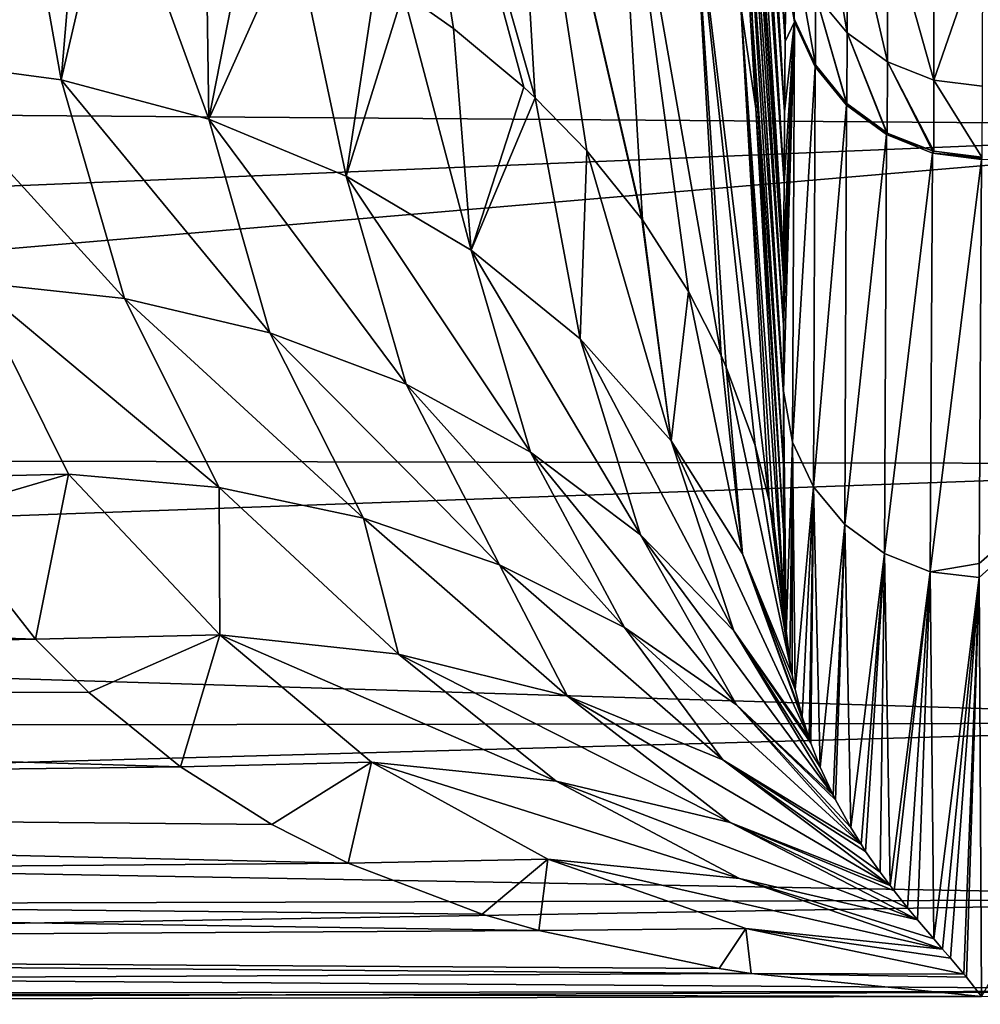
# Model space of a CAD drawing. Header units: metres. Extents: x -128 to 146, y -23 to 80.
# Tile 76 of 113: x 138.58 to 142.01, y -23 to -19.48. Entities that reach past the tile are written whole.
import ezdxf

# ---------------------------------------------------------------- set-up
doc = ezdxf.new("R2010")
doc.units = ezdxf.units.M
doc.layers.add('solid_509241_SW0001', color=7, linetype='CONTINUOUS')

msp = doc.modelspace()

# ---------------------------------------------------------------- linework, layer by layer
at = {"layer": 'solid_509241_SW0001'}
for points in [[(141.198654, -17.415901, -54.853882), (141.315552, -19.561899, -55.522224), (141.187088, -17.639858, -49.987442)], [(141.198654, -17.415901, -54.853882), (141.318268, -19.316353, -60.325375), (141.315552, -19.561899, -55.522224)], [(141.187088, -17.639858, -49.987442), (141.313339, -19.812136, -50.61533), (141.177948, -17.864193, -45.12159)], [(141.315552, -19.561899, -55.522224), (141.313339, -19.812136, -50.61533), (141.187088, -17.639858, -49.987442)], [(139.858551, -17.786783, -15.946556), (140.423416, -19.762617, -14.252081), (140.382431, -19.724365, -14.222926)], [(139.858551, -17.786783, -15.946556), (140.32724, -18.125034, -16.272036), (140.423416, -19.762617, -14.252081)], [(139.858551, -17.786783, -15.946556), (140.382431, -19.724365, -14.222926), (140.131592, -19.515469, -14.063074)], [(139.858551, -17.786783, -15.946556), (140.131592, -19.515469, -14.063074), (139.951752, -19.387951, -13.96486)], [(141.198975, -19.496653, -20.737698), (141.092499, -17.81291, -20.919975), (141.171188, -18.86232, -25.652925)], [(141.106339, -18.065371, -19.56391), (141.092499, -17.81291, -20.919975), (141.198975, -19.496653, -20.737698)], [(141.177948, -17.864193, -45.12159), (141.311646, -20.066797, -45.60952), (141.171204, -18.088903, -40.256104)], [(141.313339, -19.812136, -50.61533), (141.311646, -20.066797, -45.60952), (141.177948, -17.864193, -45.12159)], [(141.211197, -19.800764, -17.794109), (141.106339, -18.065371, -19.56391), (141.198975, -19.496653, -20.737698)], [(141.157837, -19.435333, -17.485865), (141.106339, -18.065371, -19.56391), (141.211197, -19.800764, -17.794109)], [(141.171204, -18.088903, -40.256104), (141.31044, -20.325817, -40.505852), (141.166687, -18.312092, -35.390629)], [(141.311646, -20.066797, -45.60952), (141.31044, -20.325817, -40.505852), (141.171204, -18.088903, -40.256104)], [(140.32724, -18.125034, -16.272036), (140.805801, -20.198566, -14.582343), (140.803711, -20.195675, -14.580162)], [(140.32724, -18.125034, -16.272036), (140.70723, -18.520819, -16.644842), (140.805801, -20.198566, -14.582343)], [(140.32724, -18.125034, -16.272036), (140.803711, -20.195675, -14.580162), (140.607147, -19.951786, -14.395811)], [(140.32724, -18.125034, -16.272036), (140.607147, -19.951786, -14.395811), (140.423416, -19.762617, -14.252081)], [(141.166687, -18.312092, -35.390629), (141.309799, -20.57473, -35.590031), (141.164444, -18.534733, -30.525095)], [(141.310181, -20.407209, -38.899639), (141.309799, -20.57473, -35.590031), (141.166687, -18.312092, -35.390629)], [(141.31044, -20.325817, -40.505852), (141.310181, -20.407209, -38.899639), (141.166687, -18.312092, -35.390629)], [(143.67598, -18.391537, 13.811276), (129.853088, -19.008909, 12.948413), (129.853088, -19.760574, 11.769438)], [(143.676254, -19.86389, 11.594217), (143.67598, -18.391537, 13.811276), (129.853088, -19.760574, 11.769438)], [(140.70723, -18.520819, -16.644842), (141.08725, -20.682508, -14.945575), (140.970367, -20.453825, -14.774314)], [(140.70723, -18.520819, -16.644842), (140.986938, -18.96207, -17.053608), (141.08725, -20.682508, -14.945575)], [(140.70723, -18.520819, -16.644842), (140.970367, -20.453825, -14.774314), (140.805801, -20.198566, -14.582343)], [(141.164444, -18.534733, -30.525095), (141.309616, -20.821051, -30.714867), (141.171188, -18.86232, -25.652925)], [(141.309616, -20.80961, -30.941538), (141.309616, -20.821051, -30.714867), (141.164444, -18.534733, -30.525095)], [(141.309799, -20.57473, -35.590031), (141.309616, -20.80961, -30.941538), (141.164444, -18.534733, -30.525095)], [(138.729919, -19.69792, -12.191855), (138.178238, -19.624098, -12.075268), (138.572189, -18.808233, -13.505064)], [(138.729919, -19.69792, -12.191855), (138.572189, -18.808233, -13.505064), (138.800369, -18.865953, -13.552994)], [(138.729919, -19.69792, -12.191855), (138.800369, -18.865953, -13.552994), (138.915588, -18.900072, -13.58086)], [(141.309616, -20.821051, -30.714867), (141.309891, -21.07122, -25.753027), (141.171188, -18.86232, -25.652925)], [(141.198975, -19.496653, -20.737698), (141.171188, -18.86232, -25.652925), (141.309891, -21.07122, -25.753027)], [(141.424454, -19.393377, -62.778088), (141.425125, -18.876926, -65.019012), (141.536942, -19.529928, -62.801075)], [(141.425125, -18.876926, -65.019012), (141.537323, -19.010086, -65.057884), (141.536942, -19.529928, -62.801075)], [(139.257172, -19.838419, -12.351972), (138.729919, -19.69792, -12.191855), (138.915588, -18.900072, -13.58086)], [(139.257172, -19.838419, -12.351972), (138.915588, -18.900072, -13.58086), (139.246155, -19.017893, -13.675496)], [(140.986938, -18.96207, -17.053608), (141.259171, -21.199682, -15.330701), (141.20813, -21.003466, -15.184919)], [(140.986938, -18.96207, -17.053608), (141.157837, -19.435333, -17.485865), (141.259171, -21.199682, -15.330701)], [(140.986938, -18.96207, -17.053608), (141.20813, -21.003466, -15.184919), (141.105576, -20.723904, -14.976509)], [(140.986938, -18.96207, -17.053608), (141.105576, -20.723904, -14.976509), (141.08725, -20.682508, -14.945575)], [(141.536942, -19.529928, -62.801075), (141.537323, -19.010086, -65.057884), (141.680786, -19.634012, -62.81855)], [(141.537323, -19.010086, -65.057884), (141.680923, -19.111706, -65.087517), (141.680786, -19.634012, -62.81855)], [(139.257172, -19.838419, -12.351972), (139.246155, -19.017893, -13.675496), (139.405167, -19.085993, -13.729438)], [(139.257172, -19.838419, -12.351972), (139.405167, -19.085993, -13.729438), (139.560883, -19.160627, -13.788115)], [(141.680786, -19.634012, -62.81855), (141.680923, -19.111706, -65.087517), (141.846619, -19.698866, -62.82938)], [(141.680923, -19.111706, -65.087517), (141.846634, -19.175186, -65.10598), (141.846619, -19.698866, -62.82938)], [(139.748718, -20.042583, -12.552182), (139.257172, -19.838419, -12.351972), (139.560883, -19.160627, -13.788115)], [(139.748718, -20.042583, -12.552182), (139.560883, -19.160627, -13.788115), (139.856918, -19.326988, -13.917698)], [(141.846619, -19.698866, -62.82938), (141.846634, -19.175186, -65.10598), (142.021057, -19.197784, -65.10746)], [(141.846619, -19.698866, -62.82938), (142.021057, -19.197784, -65.10746), (142.019577, -19.72084, -62.829594)], [(141.350616, -19.233225, -62.751083), (141.423538, -19.645205, -60.492378), (141.349228, -19.483212, -60.484272)], [(141.350616, -19.233225, -62.751083), (141.424454, -19.393377, -62.778088), (141.423538, -19.645205, -60.492378)], [(139.748718, -20.042583, -12.552182), (139.856918, -19.326988, -13.917698), (139.951752, -19.387951, -13.96486)], [(141.34906, -19.49065, -60.334152), (141.315552, -19.561899, -55.522224), (141.318268, -19.316353, -60.325375)], [(141.349228, -19.483212, -60.484272), (141.34906, -19.49065, -60.334152), (141.318268, -19.316353, -60.325375)], [(140.194, -20.30603, -12.788193), (139.748718, -20.042583, -12.552182), (139.951752, -19.387951, -13.96486)], [(140.194, -20.30603, -12.788193), (139.951752, -19.387951, -13.96486), (140.131592, -19.515469, -14.063074)], [(141.424454, -19.393377, -62.778088), (141.534515, -19.781374, -60.499138), (141.423538, -19.645205, -60.492378)], [(141.424454, -19.393377, -62.778088), (141.536423, -19.783182, -60.499229), (141.534515, -19.781374, -60.499138)], [(141.424454, -19.393377, -62.778088), (141.536942, -19.529928, -62.801075), (141.536423, -19.783182, -60.499229)], [(141.157837, -19.435333, -17.485865), (141.211197, -19.800764, -17.794109), (141.311874, -21.580862, -15.612803)], [(141.157837, -19.435333, -17.485865), (141.311874, -21.580862, -15.612803), (141.2771, -21.289982, -15.397659)], [(141.157837, -19.435333, -17.485865), (141.2771, -21.289982, -15.397659), (141.259171, -21.199682, -15.330701)], [(141.310654, -21.325188, -20.7052), (141.198975, -19.496653, -20.737698), (141.309891, -21.07122, -25.753027)], [(141.211197, -19.800764, -17.794109), (141.198975, -19.496653, -20.737698), (141.310654, -21.325188, -20.7052)], [(141.34906, -19.49065, -60.334152), (141.309616, -20.80961, -30.941538), (141.309799, -20.57473, -35.590031)], [(141.34906, -19.49065, -60.334152), (141.34201, -20.991728, -30.734631), (141.309616, -20.80961, -30.941538)], [(141.309799, -20.57473, -35.590031), (141.310181, -20.407209, -38.899639), (141.34906, -19.49065, -60.334152)], [(141.34906, -19.49065, -60.334152), (141.310181, -20.407209, -38.899639), (141.31044, -20.325817, -40.505852)], [(141.34906, -19.49065, -60.334152), (141.31044, -20.325817, -40.505852), (141.311646, -20.066797, -45.60952)], [(141.34906, -19.49065, -60.334152), (141.311646, -20.066797, -45.60952), (141.313339, -19.812136, -50.61533)], [(141.34906, -19.49065, -60.334152), (141.313339, -19.812136, -50.61533), (141.315552, -19.561899, -55.522224)], [(141.34906, -19.49065, -60.334152), (141.422699, -19.65164, -60.342232), (141.34201, -20.991728, -30.734631)], [(141.349228, -19.483212, -60.484272), (141.423538, -19.645205, -60.492378), (141.34906, -19.49065, -60.334152)], [(141.423538, -19.645205, -60.492378), (141.422699, -19.65164, -60.342232), (141.34906, -19.49065, -60.334152)], [(140.194, -20.30603, -12.788193), (140.131592, -19.515469, -14.063074), (140.382431, -19.724365, -14.222926)], [(141.536942, -19.529928, -62.801075), (141.677246, -19.886341, -60.504295), (141.536423, -19.783182, -60.499229)], [(141.536942, -19.529928, -62.801075), (141.680573, -19.888178, -60.504383), (141.677246, -19.886341, -60.504295)], [(141.536942, -19.529928, -62.801075), (141.680786, -19.634012, -62.81855), (141.680573, -19.888178, -60.504383)], [(138.956619, -20.479218, -10.807742), (138.178238, -19.624098, -12.075268), (138.729919, -19.69792, -12.191855)], [(138.956619, -20.479218, -10.807742), (138.414581, -20.421146, -10.666856), (138.178238, -19.624098, -12.075268)], [(141.423538, -19.645205, -60.492378), (141.534515, -19.781374, -60.499138), (141.422699, -19.65164, -60.342232)], [(141.680786, -19.634012, -62.81855), (141.841782, -19.952143, -60.50745), (141.680573, -19.888178, -60.504383)], [(141.680786, -19.634012, -62.81855), (141.846603, -19.953375, -60.507507), (141.841782, -19.952143, -60.50745)], [(141.680786, -19.634012, -62.81855), (141.846619, -19.698866, -62.82938), (141.846603, -19.953375, -60.507507)], [(141.422699, -19.65164, -60.342232), (141.416519, -21.150766, -30.742661), (141.34201, -20.991728, -30.734631)], [(141.422699, -19.65164, -60.342232), (141.534454, -19.789003, -60.349094), (141.416519, -21.150766, -30.742661)], [(141.534515, -19.781374, -60.499138), (141.534454, -19.789003, -60.349094), (141.422699, -19.65164, -60.342232)], [(139.47583, -20.601351, -10.988072), (138.729919, -19.69792, -12.191855), (139.257172, -19.838419, -12.351972)], [(139.47583, -20.601351, -10.988072), (138.956619, -20.479218, -10.807742), (138.729919, -19.69792, -12.191855)], [(141.846619, -19.698866, -62.82938), (142.017593, -19.974562, -60.508404), (141.846603, -19.953375, -60.507507)], [(141.846619, -19.698866, -62.82938), (142.019577, -19.72084, -62.829594), (142.017593, -19.974562, -60.508404)], [(140.194, -20.30603, -12.788193), (140.382431, -19.724365, -14.222926), (140.423416, -19.762617, -14.252081)], [(143.676254, -19.86389, 11.594217), (129.853088, -19.760574, 11.769438), (129.853088, -20.439215, 10.546968)], [(140.583481, -20.623112, -13.054941), (140.194, -20.30603, -12.788193), (140.423416, -19.762617, -14.252081)], [(140.583481, -20.623112, -13.054941), (140.423416, -19.762617, -14.252081), (140.607147, -19.951786, -14.395811)], [(141.534454, -19.789003, -60.349094), (141.528351, -21.286249, -30.7495), (141.416519, -21.150766, -30.742661)], [(141.534454, -19.789003, -60.349094), (141.67717, -19.893938, -60.354298), (141.528351, -21.286249, -30.7495)], [(141.534515, -19.781374, -60.499138), (141.536423, -19.783182, -60.499229), (141.534454, -19.789003, -60.349094)], [(141.536423, -19.783182, -60.499229), (141.677246, -19.886341, -60.504295), (141.534454, -19.789003, -60.349094)], [(141.677246, -19.886341, -60.504295), (141.67717, -19.893938, -60.354298), (141.534454, -19.789003, -60.349094)], [(141.311874, -21.580862, -15.612803), (141.211197, -19.800764, -17.794109), (141.310654, -21.325188, -20.7052)], [(139.962097, -20.785162, -11.20433), (139.257172, -19.838419, -12.351972), (139.748718, -20.042583, -12.552182)], [(139.962097, -20.785162, -11.20433), (139.47583, -20.601351, -10.988072), (139.257172, -19.838419, -12.351972)], [(143.676254, -19.86389, 11.594217), (129.853088, -20.439215, 10.546968), (129.853088, -21.042316, 9.28552)], [(143.676834, -21.070074, 9.222365), (143.676254, -19.86389, 11.594217), (129.853088, -21.042316, 9.28552)], [(141.67717, -19.893938, -60.354298), (141.670456, -21.389629, -30.754721), (141.528351, -21.286249, -30.7495)], [(141.67717, -19.893938, -60.354298), (141.84169, -19.959719, -60.35751), (141.670456, -21.389629, -30.754721)], [(141.677246, -19.886341, -60.504295), (141.680573, -19.888178, -60.504383), (141.67717, -19.893938, -60.354298)], [(141.680573, -19.888178, -60.504383), (141.841782, -19.952143, -60.50745), (141.67717, -19.893938, -60.354298)], [(141.841782, -19.952143, -60.50745), (141.84169, -19.959719, -60.35751), (141.67717, -19.893938, -60.354298)], [(140.908783, -20.987026, -13.346705), (140.583481, -20.623112, -13.054941), (140.607147, -19.951786, -14.395811)], [(140.908783, -20.987026, -13.346705), (140.607147, -19.951786, -14.395811), (140.803711, -20.195675, -14.580162)], [(141.84169, -19.959719, -60.35751), (141.833862, -21.454388, -30.757992), (141.670456, -21.389629, -30.754721)], [(141.84169, -19.959719, -60.35751), (142.017471, -19.982128, -60.358524), (141.833862, -21.454388, -30.757992)], [(141.841782, -19.952143, -60.50745), (141.846603, -19.953375, -60.507507), (141.84169, -19.959719, -60.35751)], [(141.846603, -19.953375, -60.507507), (142.017593, -19.974562, -60.508404), (141.84169, -19.959719, -60.35751)], [(141.84169, -19.959719, -60.35751), (142.017593, -19.974562, -60.508404), (142.017532, -19.978348, -60.433395)], [(141.84169, -19.959719, -60.35751), (142.017532, -19.978348, -60.433395), (142.017471, -19.982128, -60.358524)], [(141.833862, -21.454388, -30.757992), (142.017471, -19.982128, -60.358524), (142.00827, -21.424994, -31.778109)], [(143.682404, -19.974562, -60.508404), (142.017059, -22.970747, -1.159664), (142.00827, -21.474737, -30.79278)], [(143.682404, -19.974562, -60.508404), (142.00827, -21.474737, -30.79278), (142.00827, -21.424994, -31.778109)], [(142.00827, -21.424994, -31.778109), (142.017471, -19.982128, -60.358524), (143.682404, -19.974562, -60.508404)], [(140.40596, -21.027069, -11.452301), (139.748718, -20.042583, -12.552182), (140.194, -20.30603, -12.788193)], [(140.40596, -21.027069, -11.452301), (139.962097, -20.785162, -11.20433), (139.748718, -20.042583, -12.552182)], [(140.908783, -20.987026, -13.346705), (140.803711, -20.195675, -14.580162), (140.805801, -20.198566, -14.582343)], [(140.908783, -20.987026, -13.346705), (140.805801, -20.198566, -14.582343), (140.970367, -20.453825, -14.774314)], [(140.798737, -21.322355, -11.727149), (140.194, -20.30603, -12.788193), (140.583481, -20.623112, -13.054941)], [(140.798737, -21.322355, -11.727149), (140.40596, -21.027069, -11.452301), (140.194, -20.30603, -12.788193)], [(138.756378, -21.106678, -9.230477), (138.204666, -21.11867, -9.110534), (138.414581, -20.421146, -10.666856)], [(139.294403, -21.154264, -9.394979), (138.414581, -20.421146, -10.666856), (138.956619, -20.479218, -10.807742)], [(139.294403, -21.154264, -9.394979), (138.756378, -21.106678, -9.230477), (138.414581, -20.421146, -10.666856)], [(141.162949, -21.389969, -13.657228), (140.908783, -20.987026, -13.346705), (140.970367, -20.453825, -14.774314)], [(141.162949, -21.389969, -13.657228), (140.970367, -20.453825, -14.774314), (141.08725, -20.682508, -14.945575)], [(139.810638, -21.262695, -9.596304), (138.956619, -20.479218, -10.807742), (139.47583, -20.601351, -10.988072)], [(139.810638, -21.262695, -9.596304), (139.294403, -21.154264, -9.394979), (138.956619, -20.479218, -10.807742)], [(140.296127, -21.43009, -9.830956), (139.47583, -20.601351, -10.988072), (139.962097, -20.785162, -11.20433)], [(140.296127, -21.43009, -9.830956), (139.810638, -21.262695, -9.596304), (139.47583, -20.601351, -10.988072)], [(141.132797, -21.665266, -12.023518), (140.583481, -20.623112, -13.054941), (140.908783, -20.987026, -13.346705)], [(141.132797, -21.665266, -12.023518), (140.798737, -21.322355, -11.727149), (140.583481, -20.623112, -13.054941)], [(141.162949, -21.389969, -13.657228), (141.08725, -20.682508, -14.945575), (141.105576, -20.723904, -14.976509)], [(141.105576, -20.723904, -14.976509), (141.20813, -21.003466, -15.184919), (141.340485, -21.823088, -13.98226)], [(141.162949, -21.389969, -13.657228), (141.105576, -20.723904, -14.976509), (141.340485, -21.823088, -13.98226)], [(140.742462, -21.653542, -10.094864), (139.962097, -20.785162, -11.20433), (140.40596, -21.027069, -11.452301)], [(140.742462, -21.653542, -10.094864), (140.296127, -21.43009, -9.830956), (139.962097, -20.785162, -11.20433)], [(141.309616, -20.821051, -30.714867), (141.309616, -20.80961, -30.941538), (141.31897, -21.679152, -14.963906)], [(141.34201, -20.991728, -30.734631), (141.31897, -21.679152, -14.963906), (141.309616, -20.80961, -30.941538)], [(141.309891, -21.07122, -25.753027), (141.309616, -20.821051, -30.714867), (141.31897, -21.679152, -14.963906)], [(141.162949, -21.389969, -13.657228), (141.401596, -22.049192, -12.33356), (140.908783, -20.987026, -13.346705)], [(141.132797, -21.665266, -12.023518), (140.908783, -20.987026, -13.346705), (141.401596, -22.049192, -12.33356)], [(141.20813, -21.003466, -15.184919), (141.332199, -21.777237, -14.299655), (141.340485, -21.823088, -13.98226)], [(141.20813, -21.003466, -15.184919), (141.259171, -21.199682, -15.330701), (141.332199, -21.777237, -14.299655)], [(141.34201, -20.991728, -30.734631), (141.332199, -21.777237, -14.299655), (141.31897, -21.679152, -14.963906)], [(141.34201, -20.991728, -30.734631), (141.340485, -21.823088, -13.98226), (141.332199, -21.777237, -14.299655)], [(141.34201, -20.991728, -30.734631), (141.351471, -21.874773, -13.618388), (141.340485, -21.823088, -13.98226)], [(141.34201, -20.991728, -30.734631), (141.416519, -21.150766, -30.742661), (141.351471, -21.874773, -13.618388)], [(143.676834, -21.070074, 9.222365), (129.853088, -21.042316, 9.28552), (129.853088, -21.567656, 7.989757)], [(141.141876, -21.929176, -10.383448), (140.40596, -21.027069, -11.452301), (140.798737, -21.322355, -11.727149)], [(141.141876, -21.929176, -10.383448), (140.742462, -21.653542, -10.094864), (140.40596, -21.027069, -11.452301)], [(143.677719, -21.994158, 6.727335), (143.676834, -21.070074, 9.222365), (129.853088, -21.567656, 7.989757)], [(141.31897, -21.679152, -14.963906), (141.310654, -21.325188, -20.7052), (141.309891, -21.07122, -25.753027)], [(138.756378, -21.106678, -9.230477), (138.285172, -21.244244, -8.813746), (138.204666, -21.11867, -9.110534)], [(138.756378, -21.106678, -9.230477), (138.638672, -21.694635, -7.638246), (138.285172, -21.244244, -8.813746)], [(139.297562, -21.680002, -7.825928), (138.638672, -21.694635, -7.638246), (138.756378, -21.106678, -9.230477)], [(139.297562, -21.680002, -7.825928), (138.756378, -21.106678, -9.230477), (139.294403, -21.154264, -9.394979)], [(139.935486, -21.748505, -8.066749), (139.294403, -21.154264, -9.394979), (139.810638, -21.262695, -9.596304)], [(139.935486, -21.748505, -8.066749), (139.297562, -21.680002, -7.825928), (139.294403, -21.154264, -9.394979)], [(141.416519, -21.150766, -30.742661), (141.377029, -21.972536, -12.910042), (141.351471, -21.874773, -13.618388)], [(141.416519, -21.150766, -30.742661), (141.401596, -22.049192, -12.33356), (141.377029, -21.972536, -12.910042)], [(141.416519, -21.150766, -30.742661), (141.407593, -22.066164, -12.203058), (141.401596, -22.049192, -12.33356)], [(141.416519, -21.150766, -30.742661), (141.441071, -22.15202, -11.523936), (141.407593, -22.066164, -12.203058)], [(141.416519, -21.150766, -30.742661), (141.528351, -21.286249, -30.7495), (141.441071, -22.15202, -11.523936)], [(141.259171, -21.199682, -15.330701), (141.2771, -21.289982, -15.397659), (141.332199, -21.777237, -14.299655)], [(138.285172, -21.244244, -8.813746), (138.638672, -21.694635, -7.638246), (129.853088, -21.403061, -8.420748)], [(140.538361, -21.898428, -8.356059), (139.810638, -21.262695, -9.596304), (140.296127, -21.43009, -9.830956)], [(140.538361, -21.898428, -8.356059), (139.935486, -21.748505, -8.066749), (139.810638, -21.262695, -9.596304)], [(141.2771, -21.289982, -15.397659), (141.311874, -21.580862, -15.612803), (141.31897, -21.679152, -14.963906)], [(141.2771, -21.289982, -15.397659), (141.31897, -21.679152, -14.963906), (141.332199, -21.777237, -14.299655)], [(141.528351, -21.286249, -30.7495), (141.486908, -22.251875, -10.687183), (141.441071, -22.15202, -11.523936)], [(141.528351, -21.286249, -30.7495), (141.495331, -22.268579, -10.541484), (141.486908, -22.251875, -10.687183)], [(141.528351, -21.286249, -30.7495), (141.550034, -22.367863, -9.633915), (141.495331, -22.268579, -10.541484)], [(141.528351, -21.286249, -30.7495), (141.670456, -21.389629, -30.754721), (141.550034, -22.367863, -9.633915)], [(141.132797, -21.665266, -12.023518), (141.486908, -22.251875, -10.687183), (140.798737, -21.322355, -11.727149)], [(141.141876, -21.929176, -10.383448), (140.798737, -21.322355, -11.727149), (141.486908, -22.251875, -10.687183)], [(141.31897, -21.679152, -14.963906), (141.311874, -21.580862, -15.612803), (141.310654, -21.325188, -20.7052)], [(138.638672, -21.694635, -7.638246), (129.853088, -21.875187, -7.104662), (129.853088, -21.403061, -8.420748)], [(141.162949, -21.389969, -13.657228), (141.340485, -21.823088, -13.98226), (141.351471, -21.874773, -13.618388)], [(141.162949, -21.389969, -13.657228), (141.351471, -21.874773, -13.618388), (141.377029, -21.972536, -12.910042)], [(141.162949, -21.389969, -13.657228), (141.377029, -21.972536, -12.910042), (141.401596, -22.049192, -12.33356)], [(141.670456, -21.389629, -30.754721), (141.586655, -22.427349, -9.049423), (141.550034, -22.367863, -9.633915)], [(141.670456, -21.389629, -30.754721), (141.603149, -22.452696, -8.789686), (141.586655, -22.427349, -9.049423)], [(141.670456, -21.389629, -30.754721), (141.654694, -22.527037, -7.985281), (141.603149, -22.452696, -8.789686)], [(141.670456, -21.389629, -30.754721), (141.690216, -22.574888, -7.428208), (141.654694, -22.527037, -7.985281)], [(141.670456, -21.389629, -30.754721), (141.833862, -21.454388, -30.757992), (141.690216, -22.574888, -7.428208)], [(141.093094, -22.126513, -8.687571), (140.296127, -21.43009, -9.830956), (140.742462, -21.653542, -10.094864)], [(141.093094, -22.126513, -8.687571), (140.538361, -21.898428, -8.356059), (140.296127, -21.43009, -9.830956)], [(141.833862, -21.454388, -30.757992), (142.00827, -21.424994, -31.778109), (142.00827, -21.474737, -30.79278)], [(141.833862, -21.454388, -30.757992), (141.704453, -22.593412, -7.203339), (141.690216, -22.574888, -7.428208)], [(141.833862, -21.454388, -30.757992), (141.752914, -22.654203, -6.425602), (141.704453, -22.593412, -7.203339)], [(141.833862, -21.454388, -30.757992), (141.788788, -22.697504, -5.829944), (141.752914, -22.654203, -6.425602)], [(141.833862, -21.454388, -30.757992), (141.846436, -22.765081, -4.824583), (141.788788, -22.697504, -5.829944)], [(141.833862, -21.454388, -30.757992), (142.00827, -21.474737, -30.79278), (141.846436, -22.765081, -4.824583)], [(141.877853, -22.801563, -4.240309), (141.846436, -22.765081, -4.824583), (142.00827, -21.474737, -30.79278)], [(141.906097, -22.834324, -3.690796), (141.877853, -22.801563, -4.240309), (142.00827, -21.474737, -30.79278)], [(141.953934, -22.891092, -2.682429), (141.906097, -22.834324, -3.690796), (142.00827, -21.474737, -30.79278)], [(141.963104, -22.902288, -2.475502), (141.953934, -22.891092, -2.682429), (142.00827, -21.474737, -30.79278)], [(141.963104, -22.902288, -2.475502), (142.00827, -21.474737, -30.79278), (142.017059, -22.970747, -1.159664)], [(143.677719, -21.994158, 6.727335), (129.853088, -21.567656, 7.989757), (129.853088, -22.013288, 6.664466)], [(141.141876, -21.929176, -10.383448), (141.586655, -22.427349, -9.049423), (140.742462, -21.653542, -10.094864)], [(141.093094, -22.126513, -8.687571), (140.742462, -21.653542, -10.094864), (141.586655, -22.427349, -9.049423)], [(139.297562, -21.680002, -7.825928), (138.828918, -21.885231, -7.073659), (138.638672, -21.694635, -7.638246)], [(139.297562, -21.680002, -7.825928), (139.156082, -22.151466, -6.189714), (138.828918, -21.885231, -7.073659)], [(139.838364, -22.134842, -6.425638), (139.156082, -22.151466, -6.189714), (139.297562, -21.680002, -7.825928)], [(140.497787, -22.20171, -6.712613), (139.297562, -21.680002, -7.825928), (139.935486, -21.748505, -8.066749)], [(140.497787, -22.20171, -6.712613), (139.838364, -22.134842, -6.425638), (139.297562, -21.680002, -7.825928)], [(141.132797, -21.665266, -12.023518), (141.401596, -22.049192, -12.33356), (141.407593, -22.066164, -12.203058)], [(141.132797, -21.665266, -12.023518), (141.407593, -22.066164, -12.203058), (141.441071, -22.15202, -11.523936)], [(141.132797, -21.665266, -12.023518), (141.441071, -22.15202, -11.523936), (141.486908, -22.251875, -10.687183)], [(138.638672, -21.694635, -7.638246), (138.828918, -21.885231, -7.073659), (129.853088, -21.875187, -7.104662)], [(141.119629, -22.34959, -7.048939), (139.935486, -21.748505, -8.066749), (140.538361, -21.898428, -8.356059)], [(141.119629, -22.34959, -7.048939), (140.497787, -22.20171, -6.712613), (139.935486, -21.748505, -8.066749)], [(139.156082, -22.151466, -6.189714), (129.853088, -22.26647, -5.762321), (129.853088, -21.875187, -7.104662)], [(138.828918, -21.885231, -7.073659), (139.156082, -22.151466, -6.189714), (129.853088, -21.875187, -7.104662)], [(141.093094, -22.126513, -8.687571), (141.690216, -22.574888, -7.428208), (140.538361, -21.898428, -8.356059)], [(141.119629, -22.34959, -7.048939), (140.538361, -21.898428, -8.356059), (141.690216, -22.574888, -7.428208)], [(141.141876, -21.929176, -10.383448), (141.486908, -22.251875, -10.687183), (141.495331, -22.268579, -10.541484)], [(141.141876, -21.929176, -10.383448), (141.495331, -22.268579, -10.541484), (141.550034, -22.367863, -9.633915)], [(141.141876, -21.929176, -10.383448), (141.550034, -22.367863, -9.633915), (141.586655, -22.427349, -9.049423)], [(143.677719, -21.994158, 6.727335), (129.853088, -22.013288, 6.664466), (129.853088, -22.377569, 5.314546)], [(143.67897, -22.62394, 4.142148), (143.677719, -21.994158, 6.727335), (129.853088, -22.377569, 5.314546)], [(139.838364, -22.134842, -6.425638), (139.482498, -22.35745, -5.398558), (139.156082, -22.151466, -6.189714)], [(139.838364, -22.134842, -6.425638), (139.755478, -22.494583, -4.795178), (139.482498, -22.35745, -5.398558)], [(140.467896, -22.480585, -5.084823), (139.755478, -22.494583, -4.795178), (139.838364, -22.134842, -6.425638)], [(141.152817, -22.549849, -5.428242), (139.838364, -22.134842, -6.425638), (140.497787, -22.20171, -6.712613)], [(141.152817, -22.549849, -5.428242), (140.467896, -22.480585, -5.084823), (139.838364, -22.134842, -6.425638)], [(141.093094, -22.126513, -8.687571), (141.586655, -22.427349, -9.049423), (141.603149, -22.452696, -8.789686)], [(141.093094, -22.126513, -8.687571), (141.603149, -22.452696, -8.789686), (141.654694, -22.527037, -7.985281)], [(141.093094, -22.126513, -8.687571), (141.654694, -22.527037, -7.985281), (141.690216, -22.574888, -7.428208)], [(139.156082, -22.151466, -6.189714), (139.482498, -22.35745, -5.398558), (129.853088, -22.26647, -5.762321)], [(141.119629, -22.34959, -7.048939), (141.788788, -22.697504, -5.829944), (140.497787, -22.20171, -6.712613)], [(141.152817, -22.549849, -5.428242), (140.497787, -22.20171, -6.712613), (141.788788, -22.697504, -5.829944)], [(139.755478, -22.494583, -4.795178), (129.853088, -22.575464, -4.398683), (129.853088, -22.26647, -5.762321)], [(139.482498, -22.35745, -5.398558), (139.755478, -22.494583, -4.795178), (129.853088, -22.26647, -5.762321)], [(141.119629, -22.34959, -7.048939), (141.690216, -22.574888, -7.428208), (141.704453, -22.593412, -7.203339)], [(141.119629, -22.34959, -7.048939), (141.704453, -22.593412, -7.203339), (141.752914, -22.654203, -6.425602)], [(141.119629, -22.34959, -7.048939), (141.752914, -22.654203, -6.425602), (141.788788, -22.697504, -5.829944)], [(143.67897, -22.62394, 4.142148), (129.853088, -22.377569, 5.314546), (129.853088, -22.659151, 3.944985)], [(139.755478, -22.494583, -4.795178), (140.234222, -22.676435, -3.844383), (129.853088, -22.575464, -4.398683)], [(140.467896, -22.480585, -5.084823), (140.234222, -22.676435, -3.844383), (139.755478, -22.494583, -4.795178)], [(140.467896, -22.480585, -5.084823), (140.435974, -22.735371, -3.478931), (140.234222, -22.676435, -3.844383)], [(141.175919, -22.727932, -3.827575), (140.435974, -22.735371, -3.478931), (140.467896, -22.480585, -5.084823)], [(141.152817, -22.549849, -5.428242), (141.877853, -22.801563, -4.240309), (140.467896, -22.480585, -5.084823)], [(141.175919, -22.727932, -3.827575), (140.467896, -22.480585, -5.084823), (141.877853, -22.801563, -4.240309)], [(141.152817, -22.549849, -5.428242), (141.788788, -22.697504, -5.829944), (141.846436, -22.765081, -4.824583)], [(141.152817, -22.549849, -5.428242), (141.846436, -22.765081, -4.824583), (141.877853, -22.801563, -4.240309)], [(140.435974, -22.735371, -3.478931), (129.853088, -22.801029, -3.01879), (129.853088, -22.575464, -4.398683)], [(140.234222, -22.676435, -3.844383), (140.435974, -22.735371, -3.478931), (129.853088, -22.575464, -4.398683)], [(143.67897, -22.62394, 4.142148), (129.853088, -22.659151, 3.944985), (129.853088, -22.856991, 2.560845)], [(143.680649, -22.950937, 1.501482), (143.67897, -22.62394, 4.142148), (129.853088, -22.856991, 2.560845)], [(140.435974, -22.735371, -3.478931), (141.080063, -22.871281, -2.429926), (129.853088, -22.801029, -3.01879)], [(141.175919, -22.727932, -3.827575), (141.080063, -22.871281, -2.429926), (140.435974, -22.735371, -3.478931)], [(141.175919, -22.727932, -3.827575), (141.194611, -22.888695, -2.260004), (141.080063, -22.871281, -2.429926)], [(141.175919, -22.727932, -3.827575), (141.953934, -22.891092, -2.682429), (141.194611, -22.888695, -2.260004)], [(141.175919, -22.727932, -3.827575), (141.877853, -22.801563, -4.240309), (141.906097, -22.834324, -3.690796)], [(141.175919, -22.727932, -3.827575), (141.906097, -22.834324, -3.690796), (141.953934, -22.891092, -2.682429)], [(141.194611, -22.888695, -2.260004), (129.853088, -22.942329, -1.627741), (129.853088, -22.801029, -3.01879)], [(141.080063, -22.871281, -2.429926), (141.194611, -22.888695, -2.260004), (129.853088, -22.801029, -3.01879)], [(143.680649, -22.950937, 1.501482), (129.853088, -22.856991, 2.560845), (129.853088, -22.970362, 1.167241)], [(141.194611, -22.888695, -2.260004), (142.017059, -22.970747, -1.159664), (129.853088, -22.942329, -1.627741)], [(141.963104, -22.902288, -2.475502), (142.017059, -22.970747, -1.159664), (141.194611, -22.888695, -2.260004)], [(141.963104, -22.902288, -2.475502), (141.194611, -22.888695, -2.260004), (141.953934, -22.891092, -2.682429)], [(142.017059, -22.970747, -1.159664), (129.853088, -22.998844, -0.230676), (129.853088, -22.942329, -1.627741)], [(143.680649, -22.950937, 1.501482), (129.853088, -22.970362, 1.167241), (129.853088, -22.998844, -0.230676)], [(142.017059, -22.970747, -1.159664), (143.680649, -22.950937, 1.501482), (129.853088, -22.998844, -0.230676)]]:
    msp.add_3dface(points, dxfattribs=at)

doc.saveas('drawing.dxf')
